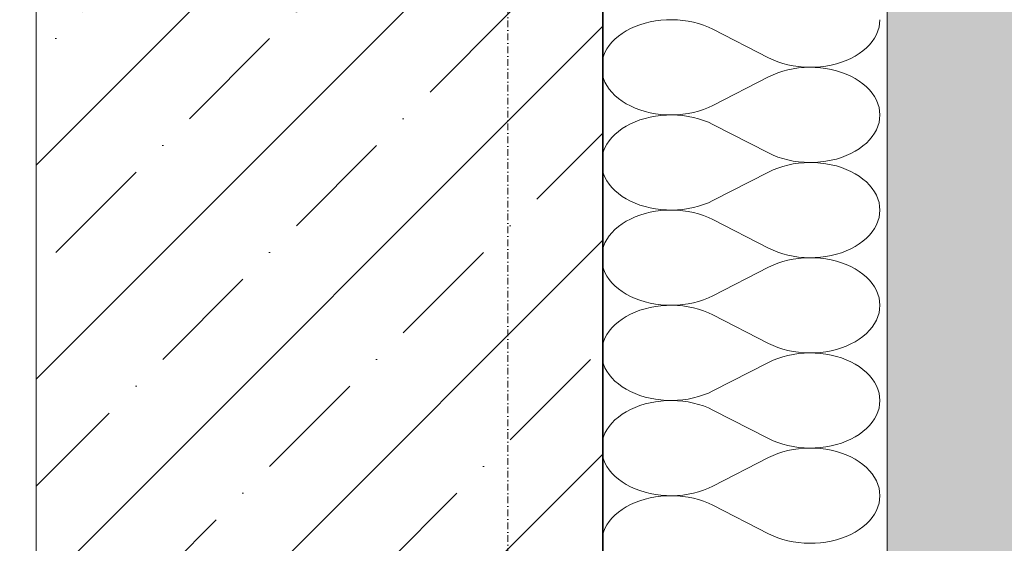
# Model space of a CAD drawing. Header units: millimetres. Extents: x 119219 to 750800, y -8933 to 168688.
# Tile 21 of 115: x 526040 to 526561, y -3520 to -3243. Entities that reach past the tile are written whole.
import ezdxf

# ---------------------------------------------------------------- set-up
doc = ezdxf.new("R2010")
doc.units = ezdxf.units.MM
doc.header["$MEASUREMENT"] = 0
doc.linetypes.add('Штрихпунктирная', pattern=[6.702778, 3.527778, -1.763889, 0, -1.411111])
for name, color, linetype, lineweight in [('0_Ном._пера__1', 7, 'Continuous', 0), ('0_Ном._пера__120', 7, 'Continuous', 0), ('АР-Стены_внешние_.АР_Ном._пера__1', 7, 'Continuous', 0)]:
    doc.layers.add(name, color=color, linetype=linetype, lineweight=lineweight)

# ---------------------------------------------------------------- blocks, each defined once
blk = doc.blocks.new('*X28')
at = {"layer": '0_Ном._пера__120', "color": 7, "linetype": 'Continuous', "lineweight": 0}
for p, q in [((526368.31, -3245.3), (526365.76, -3246.26)), ((526370.97, -3244.49), (526368.31, -3245.3)), ((526373.71, -3243.81), (526370.97, -3244.49)), ((526376.51, -3243.29), (526373.71, -3243.81)), ((526379.38, -3242.92), (526376.51, -3243.29)), ((526382.27, -3242.71), (526379.38, -3242.92)), ((526385.18, -3242.65), (526382.27, -3242.71)), ((526388.09, -3242.75), (526385.18, -3242.65)), ((526390.97, -3243.01), (526388.09, -3242.75)), ((526393.82, -3243.42), (526390.97, -3243.01)), ((526396.62, -3243.98), (526393.82, -3243.42)), ((526399.33, -3244.7), (526396.62, -3243.98)), ((526401.96, -3245.55), (526399.33, -3244.7)), ((526404.48, -3246.55), (526401.96, -3245.55)), ((526494.8, -3246.61), (526495.14, -3244.64)), ((526495.14, -3244.64), (526495.26, -3242.65)), ((526358.88, -3249.92), (526356.9, -3251.38)), ((526361.03, -3248.58), (526358.88, -3249.92)), ((526363.33, -3247.36), (526361.03, -3248.58)), ((526365.76, -3246.26), (526363.33, -3247.36)), ((526406.88, -3247.68), (526404.48, -3246.55)), ((526406.88, -3247.68), (526436.34, -3262.78)), ((526492.41, -3252.34), (526493.43, -3250.48)), ((526493.43, -3250.48), (526494.22, -3248.56)), ((526494.22, -3248.56), (526494.8, -3246.61)), ((526352.02, -3256.32), (526350.8, -3258.12)), ((526353.46, -3254.59), (526352.02, -3256.32)), ((526355.08, -3252.94), (526353.46, -3254.59)), ((526356.9, -3251.38), (526355.08, -3252.94)), ((526488.13, -3257.53), (526489.76, -3255.88)), ((526489.76, -3255.88), (526491.19, -3254.15)), ((526491.19, -3254.15), (526492.41, -3252.34)), ((526349.78, -3259.99), (526348.99, -3261.9)), ((526350.8, -3258.12), (526349.78, -3259.99)), ((526482.18, -3261.88), (526484.33, -3260.54)), ((526484.33, -3260.54), (526486.32, -3259.09)), ((526486.32, -3259.09), (526488.13, -3257.53)), ((526348.42, -3263.85), (526348.39, -3264)), ((526348.99, -3261.9), (526348.42, -3263.85)), ((526436.34, -3262.78), (526438.73, -3263.91)), ((526438.73, -3263.91), (526441.25, -3264.91)), ((526441.25, -3264.91), (526443.88, -3265.77)), ((526443.88, -3265.77), (526446.6, -3266.48)), ((526446.6, -3266.48), (526449.39, -3267.05)), ((526466.7, -3267.18), (526469.51, -3266.65)), ((526469.51, -3266.65), (526472.25, -3265.98)), ((526472.25, -3265.98), (526474.9, -3265.16)), ((526474.9, -3265.16), (526477.45, -3264.2)), ((526477.45, -3264.2), (526479.88, -3263.11)), ((526479.88, -3263.11), (526482.18, -3261.88)), ((526348.39, -3271.64), (526348.42, -3271.78)), ((526348.42, -3271.78), (526348.99, -3273.73)), ((526438.73, -3271.72), (526436.34, -3272.85)), ((526441.25, -3270.72), (526438.73, -3271.72)), ((526443.88, -3269.87), (526441.25, -3270.72)), ((526446.6, -3269.15), (526443.88, -3269.87)), ((526449.39, -3268.59), (526446.6, -3269.15)), ((526449.39, -3267.05), (526452.24, -3267.46)), ((526452.24, -3268.18), (526449.39, -3268.59)), ((526452.24, -3267.46), (526455.12, -3267.72)), ((526455.12, -3267.92), (526452.24, -3268.18)), ((526455.12, -3267.72), (526458.03, -3267.82)), ((526458.03, -3267.82), (526455.12, -3267.92)), ((526458.03, -3267.82), (526460.94, -3267.76)), ((526460.94, -3267.88), (526458.03, -3267.82)), ((526460.94, -3267.76), (526463.84, -3267.55)), ((526463.84, -3268.09), (526460.94, -3267.88)), ((526463.84, -3267.55), (526466.7, -3267.18)), ((526466.7, -3268.46), (526463.84, -3268.09)), ((526469.51, -3268.98), (526466.7, -3268.46)), ((526472.25, -3269.66), (526469.51, -3268.98)), ((526474.9, -3270.48), (526472.25, -3269.66)), ((526477.45, -3271.44), (526474.9, -3270.48)), ((526479.88, -3272.53), (526477.45, -3271.44)), ((526348.99, -3273.73), (526349.78, -3275.65)), ((526349.78, -3275.65), (526350.8, -3277.51)), ((526406.88, -3287.95), (526436.34, -3272.85)), ((526482.18, -3273.75), (526479.88, -3272.53)), ((526484.33, -3275.09), (526482.18, -3273.75)), ((526486.32, -3276.55), (526484.33, -3275.09)), ((526488.13, -3278.11), (526486.32, -3276.55)), ((526350.8, -3277.51), (526352.02, -3279.32)), ((526352.02, -3279.32), (526353.46, -3281.05)), ((526353.46, -3281.05), (526355.08, -3282.7)), ((526489.76, -3279.76), (526488.13, -3278.11)), ((526491.19, -3281.49), (526489.76, -3279.76)), ((526492.41, -3283.29), (526491.19, -3281.49)), ((526355.08, -3282.7), (526356.9, -3284.26)), ((526356.9, -3284.26), (526358.88, -3285.71)), ((526358.88, -3285.71), (526361.03, -3287.06)), ((526361.03, -3287.06), (526363.33, -3288.28)), ((526493.43, -3285.16), (526492.41, -3283.29)), ((526494.22, -3287.07), (526493.43, -3285.16)), ((526494.8, -3289.02), (526494.22, -3287.07)), ((526363.33, -3288.28), (526365.76, -3289.37)), ((526365.76, -3289.37), (526368.31, -3290.33)), ((526368.31, -3290.33), (526370.97, -3291.15)), ((526370.97, -3291.15), (526373.71, -3291.82)), ((526373.71, -3291.82), (526376.51, -3292.35)), ((526376.51, -3292.35), (526379.38, -3292.72)), ((526379.38, -3292.72), (526382.27, -3292.93)), ((526388.09, -3292.89), (526390.97, -3292.63)), ((526390.97, -3292.63), (526393.82, -3292.22)), ((526393.82, -3292.22), (526396.62, -3291.65)), ((526396.62, -3291.65), (526399.33, -3290.94)), ((526399.33, -3290.94), (526401.96, -3290.08)), ((526401.96, -3290.08), (526404.48, -3289.08)), ((526404.48, -3289.08), (526406.88, -3287.95)), ((526495.14, -3291), (526494.8, -3289.02)), ((526495.26, -3292.99), (526495.14, -3291)), ((526363.33, -3297.7), (526361.03, -3298.92)), ((526365.76, -3296.61), (526363.33, -3297.7)), ((526368.31, -3295.65), (526365.76, -3296.61)), ((526370.97, -3294.83), (526368.31, -3295.65)), ((526373.71, -3294.15), (526370.97, -3294.83)), ((526376.51, -3293.63), (526373.71, -3294.15)), ((526379.38, -3293.26), (526376.51, -3293.63)), ((526382.27, -3293.05), (526379.38, -3293.26)), ((526382.27, -3292.93), (526385.18, -3292.99)), ((526385.18, -3292.99), (526382.27, -3293.05)), ((526385.18, -3292.99), (526388.09, -3292.89)), ((526388.09, -3293.09), (526385.18, -3292.99)), ((526390.97, -3293.35), (526388.09, -3293.09)), ((526393.82, -3293.76), (526390.97, -3293.35)), ((526396.62, -3294.32), (526393.82, -3293.76)), ((526399.33, -3295.04), (526396.62, -3294.32)), ((526401.96, -3295.9), (526399.33, -3295.04)), ((526404.48, -3296.89), (526401.96, -3295.9)), ((526406.88, -3298.02), (526404.48, -3296.89)), ((526406.88, -3298.02), (526436.34, -3313.12)), ((526494.22, -3298.9), (526494.8, -3296.95)), ((526494.8, -3296.95), (526495.14, -3294.98)), ((526495.14, -3294.98), (526495.26, -3292.99)), ((526355.08, -3303.28), (526353.46, -3304.93)), ((526356.9, -3301.72), (526355.08, -3303.28)), ((526358.88, -3300.26), (526356.9, -3301.72)), ((526361.03, -3298.92), (526358.88, -3300.26)), ((526491.19, -3304.49), (526492.41, -3302.68)), ((526492.41, -3302.68), (526493.43, -3300.82)), ((526493.43, -3300.82), (526494.22, -3298.9)), ((526350.8, -3308.46), (526349.78, -3310.33)), ((526352.02, -3306.66), (526350.8, -3308.46)), ((526353.46, -3304.93), (526352.02, -3306.66)), ((526486.32, -3309.43), (526488.13, -3307.87)), ((526488.13, -3307.87), (526489.76, -3306.22)), ((526489.76, -3306.22), (526491.19, -3304.49)), ((526348.99, -3312.24), (526348.42, -3314.19)), ((526349.78, -3310.33), (526348.99, -3312.24)), ((526436.34, -3313.12), (526438.73, -3314.26)), ((526477.45, -3314.54), (526479.88, -3313.45)), ((526479.88, -3313.45), (526482.18, -3312.23)), ((526482.18, -3312.23), (526484.33, -3310.88)), ((526484.33, -3310.88), (526486.32, -3309.43)), ((526348.42, -3314.19), (526348.4, -3314.28)), ((526438.73, -3314.26), (526441.25, -3315.25)), ((526441.25, -3315.25), (526443.88, -3316.11)), ((526443.88, -3316.11), (526446.6, -3316.82)), ((526446.6, -3316.82), (526449.39, -3317.39)), ((526449.39, -3318.93), (526446.6, -3319.49)), ((526449.39, -3317.39), (526452.24, -3317.8)), ((526452.24, -3318.52), (526449.39, -3318.93)), ((526452.24, -3317.8), (526455.12, -3318.06)), ((526455.12, -3318.26), (526452.24, -3318.52)), ((526455.12, -3318.06), (526458.03, -3318.16)), ((526458.03, -3318.16), (526455.12, -3318.26)), ((526458.03, -3318.16), (526460.94, -3318.1)), ((526460.94, -3318.22), (526458.03, -3318.16)), ((526460.94, -3318.1), (526463.84, -3317.89)), ((526463.84, -3318.43), (526460.94, -3318.22)), ((526463.84, -3317.89), (526466.7, -3317.52)), ((526466.7, -3318.8), (526463.84, -3318.43)), ((526466.7, -3317.52), (526469.51, -3316.99)), ((526469.51, -3319.32), (526466.7, -3318.8)), ((526469.51, -3316.99), (526472.25, -3316.32)), ((526472.25, -3316.32), (526474.9, -3315.5)), ((526474.9, -3315.5), (526477.45, -3314.54)), ((526348.4, -3322.04), (526348.42, -3322.12)), ((526348.42, -3322.12), (526348.99, -3324.07)), ((526348.99, -3324.07), (526349.78, -3325.99)), ((526406.88, -3338.3), (526436.34, -3323.19)), ((526438.73, -3322.06), (526436.34, -3323.19)), ((526441.25, -3321.07), (526438.73, -3322.06)), ((526443.88, -3320.21), (526441.25, -3321.07)), ((526446.6, -3319.49), (526443.88, -3320.21)), ((526472.25, -3320), (526469.51, -3319.32)), ((526474.9, -3320.82), (526472.25, -3320)), ((526477.45, -3321.78), (526474.9, -3320.82)), ((526479.88, -3322.87), (526477.45, -3321.78)), ((526482.18, -3324.09), (526479.88, -3322.87)), ((526484.33, -3325.44), (526482.18, -3324.09)), ((526349.78, -3325.99), (526350.8, -3327.85)), ((526350.8, -3327.85), (526352.02, -3329.66)), ((526486.32, -3326.89), (526484.33, -3325.44)), ((526488.13, -3328.45), (526486.32, -3326.89)), ((526489.76, -3330.1), (526488.13, -3328.45)), ((526352.02, -3329.66), (526353.46, -3331.39)), ((526353.46, -3331.39), (526355.08, -3333.04)), ((526355.08, -3333.04), (526356.9, -3334.6)), ((526491.19, -3331.83), (526489.76, -3330.1)), ((526492.41, -3333.63), (526491.19, -3331.83)), ((526493.43, -3335.5), (526492.41, -3333.63)), ((526356.9, -3334.6), (526358.88, -3336.05)), ((526358.88, -3336.05), (526361.03, -3337.4)), ((526361.03, -3337.4), (526363.33, -3338.62)), ((526363.33, -3338.62), (526365.76, -3339.71)), ((526365.76, -3339.71), (526368.31, -3340.67)), ((526401.96, -3340.42), (526404.48, -3339.43)), ((526404.48, -3339.43), (526406.88, -3338.3)), ((526494.22, -3337.41), (526493.43, -3335.5)), ((526494.8, -3339.37), (526494.22, -3337.41)), ((526495.14, -3341.34), (526494.8, -3339.37)), ((526368.31, -3340.67), (526370.97, -3341.49)), ((526370.97, -3341.49), (526373.71, -3342.16)), ((526373.71, -3344.49), (526370.97, -3345.17)), ((526373.71, -3342.16), (526376.51, -3342.69)), ((526376.51, -3343.97), (526373.71, -3344.49)), ((526376.51, -3342.69), (526379.38, -3343.06)), ((526379.38, -3343.6), (526376.51, -3343.97)), ((526379.38, -3343.06), (526382.27, -3343.27)), ((526382.27, -3343.39), (526379.38, -3343.6)), ((526382.27, -3343.27), (526385.18, -3343.33)), ((526385.18, -3343.33), (526382.27, -3343.39)), ((526385.18, -3343.33), (526388.09, -3343.23)), ((526388.09, -3343.43), (526385.18, -3343.33)), ((526388.09, -3343.23), (526390.97, -3342.97)), ((526390.97, -3343.69), (526388.09, -3343.43)), ((526390.97, -3342.97), (526393.82, -3342.56)), ((526393.82, -3344.1), (526390.97, -3343.69)), ((526393.82, -3342.56), (526396.62, -3341.99)), ((526396.62, -3344.66), (526393.82, -3344.1)), ((526396.62, -3341.99), (526399.33, -3341.28)), ((526399.33, -3345.38), (526396.62, -3344.66)), ((526399.33, -3341.28), (526401.96, -3340.42)), ((526495.26, -3343.33), (526495.14, -3341.34)), ((526495.14, -3345.32), (526495.26, -3343.33)), ((526361.03, -3349.26), (526358.88, -3350.61)), ((526363.33, -3348.04), (526361.03, -3349.26)), ((526365.76, -3346.95), (526363.33, -3348.04)), ((526368.31, -3345.99), (526365.76, -3346.95)), ((526370.97, -3345.17), (526368.31, -3345.99)), ((526401.96, -3346.24), (526399.33, -3345.38)), ((526404.48, -3347.23), (526401.96, -3346.24)), ((526406.88, -3348.36), (526404.48, -3347.23)), ((526406.88, -3348.36), (526436.34, -3363.47)), ((526493.43, -3351.16), (526494.22, -3349.25)), ((526494.22, -3349.25), (526494.8, -3347.29)), ((526494.8, -3347.29), (526495.14, -3345.32)), ((526353.46, -3355.27), (526352.02, -3357)), ((526355.08, -3353.62), (526353.46, -3355.27)), ((526356.9, -3352.06), (526355.08, -3353.62)), ((526358.88, -3350.61), (526356.9, -3352.06)), ((526489.76, -3356.56), (526491.19, -3354.83)), ((526491.19, -3354.83), (526492.41, -3353.02)), ((526492.41, -3353.02), (526493.43, -3351.16)), ((526350.8, -3358.8), (526349.78, -3360.67)), ((526352.02, -3357), (526350.8, -3358.8)), ((526484.33, -3361.22), (526486.32, -3359.77)), ((526486.32, -3359.77), (526488.13, -3358.21)), ((526488.13, -3358.21), (526489.76, -3356.56)), ((526348.42, -3364.54), (526348.41, -3364.56)), ((526348.99, -3362.58), (526348.42, -3364.54)), ((526349.78, -3360.67), (526348.99, -3362.58)), ((526436.34, -3363.47), (526438.73, -3364.6)), ((526438.73, -3364.6), (526441.25, -3365.59)), ((526441.25, -3365.59), (526443.88, -3366.45)), ((526474.9, -3365.84), (526477.45, -3364.88)), ((526477.45, -3364.88), (526479.88, -3363.79)), ((526479.88, -3363.79), (526482.18, -3362.57)), ((526482.18, -3362.57), (526484.33, -3361.22)), ((526443.88, -3370.55), (526441.25, -3371.41)), ((526443.88, -3366.45), (526446.6, -3367.16)), ((526446.6, -3369.84), (526443.88, -3370.55)), ((526446.6, -3367.16), (526449.39, -3367.73)), ((526449.39, -3369.27), (526446.6, -3369.84)), ((526449.39, -3367.73), (526452.24, -3368.14)), ((526452.24, -3368.86), (526449.39, -3369.27)), ((526452.24, -3368.14), (526455.12, -3368.4)), ((526455.12, -3368.6), (526452.24, -3368.86)), ((526455.12, -3368.4), (526458.03, -3368.5)), ((526458.03, -3368.5), (526455.12, -3368.6)), ((526458.03, -3368.5), (526460.94, -3368.44)), ((526460.94, -3368.56), (526458.03, -3368.5)), ((526460.94, -3368.44), (526463.84, -3368.23)), ((526463.84, -3368.77), (526460.94, -3368.56)), ((526463.84, -3368.23), (526466.7, -3367.86)), ((526466.7, -3369.14), (526463.84, -3368.77)), ((526466.7, -3367.86), (526469.51, -3367.33)), ((526469.51, -3369.67), (526466.7, -3369.14)), ((526469.51, -3367.33), (526472.25, -3366.66)), ((526472.25, -3370.34), (526469.51, -3369.67)), ((526472.25, -3366.66), (526474.9, -3365.84)), ((526474.9, -3371.16), (526472.25, -3370.34)), ((526348.41, -3372.44), (526348.42, -3372.46)), ((526348.42, -3372.46), (526348.99, -3374.42)), ((526348.99, -3374.42), (526349.78, -3376.33)), ((526406.88, -3388.64), (526436.34, -3373.53)), ((526438.73, -3372.4), (526436.34, -3373.53)), ((526441.25, -3371.41), (526438.73, -3372.4)), ((526477.45, -3372.12), (526474.9, -3371.16)), ((526479.88, -3373.21), (526477.45, -3372.12)), ((526482.18, -3374.43), (526479.88, -3373.21)), ((526484.33, -3375.78), (526482.18, -3374.43)), ((526486.32, -3377.23), (526484.33, -3375.78)), ((526349.78, -3376.33), (526350.8, -3378.2)), ((526350.8, -3378.2), (526352.02, -3380)), ((526352.02, -3380), (526353.46, -3381.73)), ((526488.13, -3378.79), (526486.32, -3377.23)), ((526489.76, -3380.44), (526488.13, -3378.79)), ((526491.19, -3382.17), (526489.76, -3380.44)), ((526353.46, -3381.73), (526355.08, -3383.38)), ((526355.08, -3383.38), (526356.9, -3384.94)), ((526356.9, -3384.94), (526358.88, -3386.39)), ((526358.88, -3386.39), (526361.03, -3387.74)), ((526492.41, -3383.98), (526491.19, -3382.17)), ((526493.43, -3385.84), (526492.41, -3383.98)), ((526494.22, -3387.75), (526493.43, -3385.84)), ((526361.03, -3387.74), (526363.33, -3388.96)), ((526363.33, -3388.96), (526365.76, -3390.05)), ((526365.76, -3390.05), (526368.31, -3391.01)), ((526368.31, -3391.01), (526370.97, -3391.83)), ((526370.97, -3391.83), (526373.71, -3392.51)), ((526396.62, -3392.34), (526399.33, -3391.62)), ((526399.33, -3391.62), (526401.96, -3390.76)), ((526401.96, -3390.76), (526404.48, -3389.77)), ((526404.48, -3389.77), (526406.88, -3388.64)), ((526494.8, -3389.71), (526494.22, -3387.75)), ((526495.14, -3391.68), (526494.8, -3389.71)), ((526495.26, -3393.67), (526495.14, -3391.68)), ((526368.31, -3396.33), (526365.76, -3397.29)), ((526370.97, -3395.51), (526368.31, -3396.33)), ((526373.71, -3394.84), (526370.97, -3395.51)), ((526373.71, -3392.51), (526376.51, -3393.03)), ((526376.51, -3394.31), (526373.71, -3394.84)), ((526376.51, -3393.03), (526379.38, -3393.4)), ((526379.38, -3393.94), (526376.51, -3394.31)), ((526379.38, -3393.4), (526382.27, -3393.61)), ((526382.27, -3393.73), (526379.38, -3393.94)), ((526382.27, -3393.61), (526385.18, -3393.67)), ((526385.18, -3393.67), (526382.27, -3393.73)), ((526385.18, -3393.67), (526388.09, -3393.57)), ((526388.09, -3393.77), (526385.18, -3393.67)), ((526388.09, -3393.57), (526390.97, -3393.31)), ((526390.97, -3394.03), (526388.09, -3393.77)), ((526390.97, -3393.31), (526393.82, -3392.9)), ((526393.82, -3394.44), (526390.97, -3394.03)), ((526393.82, -3392.9), (526396.62, -3392.34)), ((526396.62, -3395.01), (526393.82, -3394.44)), ((526399.33, -3395.72), (526396.62, -3395.01)), ((526401.96, -3396.58), (526399.33, -3395.72)), ((526404.48, -3397.57), (526401.96, -3396.58)), ((526494.8, -3397.63), (526495.14, -3395.66)), ((526495.14, -3395.66), (526495.26, -3393.67)), ((526358.88, -3400.95), (526356.9, -3402.4)), ((526361.03, -3399.6), (526358.88, -3400.95)), ((526363.33, -3398.38), (526361.03, -3399.6)), ((526365.76, -3397.29), (526363.33, -3398.38)), ((526406.88, -3398.7), (526404.48, -3397.57)), ((526406.88, -3398.7), (526436.34, -3413.81)), ((526492.41, -3403.37), (526493.43, -3401.5)), ((526493.43, -3401.5), (526494.22, -3399.59)), ((526494.22, -3399.59), (526494.8, -3397.63)), ((526352.02, -3407.34), (526350.8, -3409.15)), ((526353.46, -3405.61), (526352.02, -3407.34)), ((526355.08, -3403.96), (526353.46, -3405.61)), ((526356.9, -3402.4), (526355.08, -3403.96)), ((526488.13, -3408.55), (526489.76, -3406.9)), ((526489.76, -3406.9), (526491.19, -3405.17)), ((526491.19, -3405.17), (526492.41, -3403.37)), ((526349.78, -3411.01), (526348.99, -3412.93)), ((526350.8, -3409.15), (526349.78, -3411.01)), ((526482.18, -3412.91), (526484.33, -3411.56)), ((526484.33, -3411.56), (526486.32, -3410.11)), ((526486.32, -3410.11), (526488.13, -3408.55)), ((526348.99, -3412.93), (526348.42, -3414.86)), ((526436.34, -3413.81), (526438.73, -3414.94)), ((526438.73, -3414.94), (526441.25, -3415.93)), ((526441.25, -3415.93), (526443.88, -3416.79)), ((526443.88, -3416.79), (526446.6, -3417.51)), ((526446.6, -3417.51), (526449.39, -3418.07)), ((526466.7, -3418.2), (526469.51, -3417.68)), ((526469.51, -3417.68), (526472.25, -3417)), ((526472.25, -3417), (526474.9, -3416.18)), ((526474.9, -3416.18), (526477.45, -3415.22)), ((526477.45, -3415.22), (526479.88, -3414.13)), ((526479.88, -3414.13), (526482.18, -3412.91)), ((526348.42, -3422.83), (526348.99, -3424.76)), ((526438.73, -3422.74), (526436.34, -3423.87)), ((526441.25, -3421.75), (526438.73, -3422.74)), ((526443.88, -3420.89), (526441.25, -3421.75)), ((526446.6, -3420.18), (526443.88, -3420.89)), ((526449.39, -3419.61), (526446.6, -3420.18)), ((526449.39, -3418.07), (526452.24, -3418.48)), ((526452.24, -3419.2), (526449.39, -3419.61)), ((526452.24, -3418.48), (526455.12, -3418.74)), ((526455.12, -3418.94), (526452.24, -3419.2)), ((526455.12, -3418.74), (526458.03, -3418.84)), ((526458.03, -3418.84), (526455.12, -3418.94)), ((526458.03, -3418.84), (526460.94, -3418.78)), ((526460.94, -3418.9), (526458.03, -3418.84)), ((526460.94, -3418.78), (526463.84, -3418.57)), ((526463.84, -3419.11), (526460.94, -3418.9)), ((526463.84, -3418.57), (526466.7, -3418.2)), ((526466.7, -3419.48), (526463.84, -3419.11)), ((526469.51, -3420.01), (526466.7, -3419.48)), ((526472.25, -3420.68), (526469.51, -3420.01)), ((526474.9, -3421.5), (526472.25, -3420.68)), ((526477.45, -3422.46), (526474.9, -3421.5)), ((526479.88, -3423.55), (526477.45, -3422.46)), ((526348.99, -3424.76), (526349.78, -3426.67)), ((526349.78, -3426.67), (526350.8, -3428.54)), ((526406.88, -3438.98), (526436.34, -3423.87)), ((526482.18, -3424.77), (526479.88, -3423.55)), ((526484.33, -3426.12), (526482.18, -3424.77)), ((526486.32, -3427.57), (526484.33, -3426.12)), ((526488.13, -3429.13), (526486.32, -3427.57)), ((526350.8, -3428.54), (526352.02, -3430.34)), ((526352.02, -3430.34), (526353.46, -3432.07)), ((526353.46, -3432.07), (526355.08, -3433.72)), ((526489.76, -3430.78), (526488.13, -3429.13)), ((526491.19, -3432.51), (526489.76, -3430.78)), ((526492.41, -3434.32), (526491.19, -3432.51)), ((526355.08, -3433.72), (526356.9, -3435.28)), ((526356.9, -3435.28), (526358.88, -3436.74)), ((526358.88, -3436.74), (526361.03, -3438.08)), ((526361.03, -3438.08), (526363.33, -3439.3)), ((526493.43, -3436.18), (526492.41, -3434.32)), ((526494.22, -3438.1), (526493.43, -3436.18)), ((526494.8, -3440.05), (526494.22, -3438.1)), ((526363.33, -3439.3), (526365.76, -3440.39)), ((526365.76, -3440.39), (526368.31, -3441.35)), ((526368.31, -3441.35), (526370.97, -3442.17)), ((526370.97, -3442.17), (526373.71, -3442.85)), ((526373.71, -3442.85), (526376.51, -3443.37)), ((526376.51, -3443.37), (526379.38, -3443.74)), ((526379.38, -3443.74), (526382.27, -3443.95)), ((526382.27, -3443.95), (526385.18, -3444.01)), ((526385.18, -3444.01), (526388.09, -3443.91)), ((526388.09, -3443.91), (526390.97, -3443.65)), ((526390.97, -3443.65), (526393.82, -3443.24)), ((526393.82, -3443.24), (526396.62, -3442.68)), ((526396.62, -3442.68), (526399.33, -3441.96)), ((526399.33, -3441.96), (526401.96, -3441.1)), ((526401.96, -3441.1), (526404.48, -3440.11)), ((526404.48, -3440.11), (526406.88, -3438.98)), ((526495.14, -3442.02), (526494.8, -3440.05)), ((526495.26, -3444.01), (526495.14, -3442.02)), ((526363.33, -3448.72), (526361.03, -3449.94)), ((526365.76, -3447.63), (526363.33, -3448.72)), ((526368.31, -3446.67), (526365.76, -3447.63)), ((526370.97, -3445.85), (526368.31, -3446.67)), ((526373.71, -3445.18), (526370.97, -3445.85)), ((526376.51, -3444.65), (526373.71, -3445.18)), ((526379.38, -3444.28), (526376.51, -3444.65)), ((526382.27, -3444.07), (526379.38, -3444.28)), ((526385.18, -3444.01), (526382.27, -3444.07)), ((526388.09, -3444.11), (526385.18, -3444.01)), ((526390.97, -3444.37), (526388.09, -3444.11)), ((526393.82, -3444.78), (526390.97, -3444.37)), ((526396.62, -3445.35), (526393.82, -3444.78)), ((526399.33, -3446.06), (526396.62, -3445.35)), ((526401.96, -3446.92), (526399.33, -3446.06)), ((526404.48, -3447.92), (526401.96, -3446.92)), ((526406.88, -3449.05), (526404.48, -3447.92)), ((526406.88, -3449.05), (526436.34, -3464.15)), ((526494.22, -3449.93), (526494.8, -3447.98)), ((526494.8, -3447.98), (526495.14, -3446)), ((526495.14, -3446), (526495.26, -3444.01)), ((526355.08, -3454.3), (526353.46, -3455.95)), ((526356.9, -3452.74), (526355.08, -3454.3)), ((526358.88, -3451.29), (526356.9, -3452.74)), ((526361.03, -3449.94), (526358.88, -3451.29)), ((526491.19, -3455.51), (526492.41, -3453.71)), ((526492.41, -3453.71), (526493.43, -3451.84)), ((526493.43, -3451.84), (526494.22, -3449.93)), ((526350.8, -3459.49), (526349.78, -3461.35)), ((526352.02, -3457.68), (526350.8, -3459.49)), ((526353.46, -3455.95), (526352.02, -3457.68)), ((526486.32, -3460.45), (526488.13, -3458.89)), ((526488.13, -3458.89), (526489.76, -3457.24)), ((526489.76, -3457.24), (526491.19, -3455.51)), ((526348.99, -3463.27), (526348.43, -3465.16)), ((526349.78, -3461.35), (526348.99, -3463.27)), ((526436.34, -3464.15), (526438.73, -3465.28)), ((526477.45, -3465.56), (526479.88, -3464.47)), ((526479.88, -3464.47), (526482.18, -3463.25)), ((526482.18, -3463.25), (526484.33, -3461.91)), ((526484.33, -3461.91), (526486.32, -3460.45)), ((526438.73, -3465.28), (526441.25, -3466.28)), ((526441.25, -3466.28), (526443.88, -3467.13)), ((526443.88, -3467.13), (526446.6, -3467.85)), ((526446.6, -3467.85), (526449.39, -3468.41)), ((526449.39, -3469.95), (526446.6, -3470.52)), ((526449.39, -3468.41), (526452.24, -3468.82)), ((526452.24, -3469.54), (526449.39, -3469.95)), ((526452.24, -3468.82), (526455.12, -3469.08)), ((526455.12, -3469.28), (526452.24, -3469.54)), ((526455.12, -3469.08), (526458.03, -3469.18)), ((526458.03, -3469.18), (526455.12, -3469.28)), ((526458.03, -3469.18), (526460.94, -3469.12)), ((526460.94, -3469.24), (526458.03, -3469.18)), ((526460.94, -3469.12), (526463.84, -3468.91)), ((526463.84, -3469.45), (526460.94, -3469.24)), ((526463.84, -3468.91), (526466.7, -3468.54)), ((526466.7, -3469.82), (526463.84, -3469.45)), ((526466.7, -3468.54), (526469.51, -3468.02)), ((526469.51, -3470.35), (526466.7, -3469.82)), ((526469.51, -3468.02), (526472.25, -3467.34)), ((526472.25, -3467.34), (526474.9, -3466.52)), ((526474.9, -3466.52), (526477.45, -3465.56)), ((526348.43, -3473.21), (526348.99, -3475.1)), ((526348.99, -3475.1), (526349.78, -3477.01)), ((526406.88, -3489.32), (526436.34, -3474.22)), ((526438.73, -3473.09), (526436.34, -3474.22)), ((526441.25, -3472.09), (526438.73, -3473.09)), ((526443.88, -3471.23), (526441.25, -3472.09)), ((526446.6, -3470.52), (526443.88, -3471.23)), ((526472.25, -3471.02), (526469.51, -3470.35)), ((526474.9, -3471.84), (526472.25, -3471.02)), ((526477.45, -3472.8), (526474.9, -3471.84)), ((526479.88, -3473.89), (526477.45, -3472.8)), ((526482.18, -3475.12), (526479.88, -3473.89)), ((526484.33, -3476.46), (526482.18, -3475.12)), ((526349.78, -3477.01), (526350.8, -3478.88)), ((526350.8, -3478.88), (526352.02, -3480.68)), ((526486.32, -3477.91), (526484.33, -3476.46)), ((526488.13, -3479.47), (526486.32, -3477.91)), ((526489.76, -3481.12), (526488.13, -3479.47)), ((526352.02, -3480.68), (526353.46, -3482.41)), ((526353.46, -3482.41), (526355.08, -3484.06)), ((526355.08, -3484.06), (526356.9, -3485.62)), ((526356.9, -3485.62), (526358.88, -3487.08)), ((526491.19, -3482.85), (526489.76, -3481.12)), ((526492.41, -3484.66), (526491.19, -3482.85)), ((526493.43, -3486.52), (526492.41, -3484.66)), ((526358.88, -3487.08), (526361.03, -3488.42)), ((526361.03, -3488.42), (526363.33, -3489.64)), ((526363.33, -3489.64), (526365.76, -3490.74)), ((526365.76, -3490.74), (526368.31, -3491.69)), ((526401.96, -3491.45), (526404.48, -3490.45)), ((526404.48, -3490.45), (526406.88, -3489.32)), ((526494.22, -3488.44), (526493.43, -3486.52)), ((526494.8, -3490.39), (526494.22, -3488.44)), ((526495.14, -3492.36), (526494.8, -3490.39)), ((526368.31, -3491.69), (526370.97, -3492.51)), ((526370.97, -3492.51), (526373.71, -3493.19)), ((526373.71, -3495.52), (526370.97, -3496.19)), ((526373.71, -3493.19), (526376.51, -3493.71)), ((526376.51, -3494.99), (526373.71, -3495.52)), ((526376.51, -3493.71), (526379.38, -3494.08)), ((526379.38, -3494.62), (526376.51, -3494.99)), ((526379.38, -3494.08), (526382.27, -3494.29)), ((526382.27, -3494.41), (526379.38, -3494.62)), ((526382.27, -3494.29), (526385.18, -3494.35)), ((526385.18, -3494.35), (526382.27, -3494.41)), ((526385.18, -3494.35), (526388.09, -3494.25)), ((526388.09, -3494.45), (526385.18, -3494.35)), ((526388.09, -3494.25), (526390.97, -3493.99)), ((526390.97, -3494.71), (526388.09, -3494.45)), ((526390.97, -3493.99), (526393.82, -3493.58)), ((526393.82, -3495.12), (526390.97, -3494.71)), ((526393.82, -3493.58), (526396.62, -3493.02)), ((526396.62, -3495.69), (526393.82, -3495.12)), ((526396.62, -3493.02), (526399.33, -3492.3)), ((526399.33, -3496.4), (526396.62, -3495.69)), ((526399.33, -3492.3), (526401.96, -3491.45)), ((526495.26, -3494.35), (526495.14, -3492.36)), ((526495.14, -3496.34), (526495.26, -3494.35)), ((526361.03, -3500.29), (526358.88, -3501.63)), ((526363.33, -3499.06), (526361.03, -3500.29)), ((526365.76, -3497.97), (526363.33, -3499.06)), ((526368.31, -3497.01), (526365.76, -3497.97)), ((526370.97, -3496.19), (526368.31, -3497.01)), ((526401.96, -3497.26), (526399.33, -3496.4)), ((526404.48, -3498.26), (526401.96, -3497.26)), ((526406.88, -3499.39), (526404.48, -3498.26)), ((526406.88, -3499.39), (526436.34, -3514.49)), ((526493.43, -3502.18), (526494.22, -3500.27)), ((526494.22, -3500.27), (526494.8, -3498.32)), ((526494.8, -3498.32), (526495.14, -3496.34)), ((526353.46, -3506.29), (526352.02, -3508.02)), ((526355.08, -3504.64), (526353.46, -3506.29)), ((526356.9, -3503.08), (526355.08, -3504.64)), ((526358.88, -3501.63), (526356.9, -3503.08)), ((526489.76, -3507.59), (526491.19, -3505.85)), ((526491.19, -3505.85), (526492.41, -3504.05)), ((526492.41, -3504.05), (526493.43, -3502.18)), ((526349.78, -3511.69), (526348.99, -3513.61)), ((526350.8, -3509.83), (526349.78, -3511.69)), ((526352.02, -3508.02), (526350.8, -3509.83)), ((526484.33, -3512.25), (526486.32, -3510.79)), ((526486.32, -3510.79), (526488.13, -3509.24)), ((526488.13, -3509.24), (526489.76, -3507.59)), ((526348.99, -3513.61), (526348.44, -3515.47)), ((526436.34, -3514.49), (526438.73, -3515.62)), ((526438.73, -3515.62), (526441.25, -3516.62)), ((526441.25, -3516.62), (526443.88, -3517.47)), ((526472.25, -3517.68), (526474.9, -3516.87)), ((526474.9, -3516.87), (526477.45, -3515.91)), ((526477.45, -3515.91), (526479.88, -3514.81)), ((526479.88, -3514.81), (526482.18, -3513.59)), ((526482.18, -3513.59), (526484.33, -3512.25)), ((526443.88, -3517.47), (526446.6, -3518.19)), ((526446.6, -3518.19), (526449.39, -3518.75)), ((526449.39, -3518.75), (526452.24, -3519.16)), ((526452.24, -3519.16), (526455.12, -3519.42)), ((526455.12, -3519.42), (526458.03, -3519.52)), ((526458.03, -3519.52), (526460.94, -3519.46)), ((526460.94, -3519.46), (526463.84, -3519.25)), ((526463.84, -3519.25), (526466.7, -3518.88)), ((526466.7, -3518.88), (526469.51, -3518.36)), ((526469.51, -3518.36), (526472.25, -3517.68))]:
    blk.add_line(p, q, dxfattribs=at)
blk = doc.blocks.new('Штриховка_10_1', base_point=(0, 0))
at = {"layer": '0_Ном._пера__120', "color": 7, "linetype": 'Continuous', "lineweight": 0, "flags": 128}
blk.add_lwpolyline([(526348.76, -5050), (526347.64, 349.99), (526499.14, 349.99), (526499.14, -5050)], close=True, dxfattribs=at)
at = {"layer": '0_Ном._пера__120', "color": 7, "linetype": 'Continuous', "lineweight": 0}
blk.add_blockref('*X28', (0, 0), dxfattribs=at)

msp = doc.modelspace()

# ---------------------------------------------------------------- hatches: boundary and pattern name
at = {"layer": '0_Ном._пера__1', "linetype": 'Continuous', "lineweight": 0}
h = msp.add_hatch(dxfattribs=at)
h.set_pattern_fill('Грунт_02__копия__0001', style=0, pattern_type=2)
h.set_pattern_definition([(45, (0, 0), (-169.70563, 169.70563), []), (45, (-56.57, 56.57), (-339.41125, 339.41125), []), (45, (-113.14, 113.14), (-339.41125, 339.41125), []), (135, (-169.706, 169.706), (56.568542, 56.568542), [240, -240])])
h.paths.add_polyline_path([(529281.971, 349.992), (526499.138, 349.992), (526499.138, -5049.998), (508846.945, -5049.998), (508846.945, -5619.173), (529281.971, -5619.173)])
h = msp.add_hatch(dxfattribs=at)
h.set_pattern_fill('Железобетон__project__ув_3A', style=0, pattern_type=2)
h.set_pattern_definition([(45, (0, 0), (-56.568542, 56.568542), []), (45, (-28.284, 28.284), (-56.568542, 56.568542), [60, -20, 0, -20])])
h.paths.add_polyline_path([(526048.761, -4749.998), (526048.761, 349.992), (526348.761, 349.992), (526348.761, -4749.998)])

# ---------------------------------------------------------------- linework, layer by layer
at = {"layer": '0_Ном._пера__1', "color": 7, "linetype": 'Штрихпунктирная', "lineweight": 0}
msp.add_line((526298.331, -3011.85), (526298.331, -7532.74), dxfattribs=at)
at = {"layer": '0_Ном._пера__1', "color": 7, "linetype": 'Continuous', "lineweight": 0, "flags": 128}
for points in [[(529281.971, 349.992), (526499.138, 349.992), (526499.138, -5049.998), (508846.945, -5049.998), (508846.945, -5619.173), (529281.971, -5619.173)], [(526048.761, -4749.998), (526048.761, 349.992), (526348.761, 349.992), (526348.761, -4749.998)]]:
    msp.add_lwpolyline(points, close=True, dxfattribs=at)
at = {"layer": 'АР-Стены_внешние_.АР_Ном._пера__1', "color": 7, "linetype": 'Continuous', "lineweight": 5}
for p, q in [((526048.761, 98.755), (526048.761, -4599.998)), ((526348.761, -999.998), (526348.761, -4749.998))]:
    msp.add_line(p, q, dxfattribs=at)

# ---------------------------------------------------------------- block references
at = {"layer": '0_Ном._пера__120', "color": 7, "linetype": 'Continuous', "lineweight": 0}
msp.add_blockref('Штриховка_10_1', (0, 0), dxfattribs=at)

doc.saveas('drawing.dxf')
